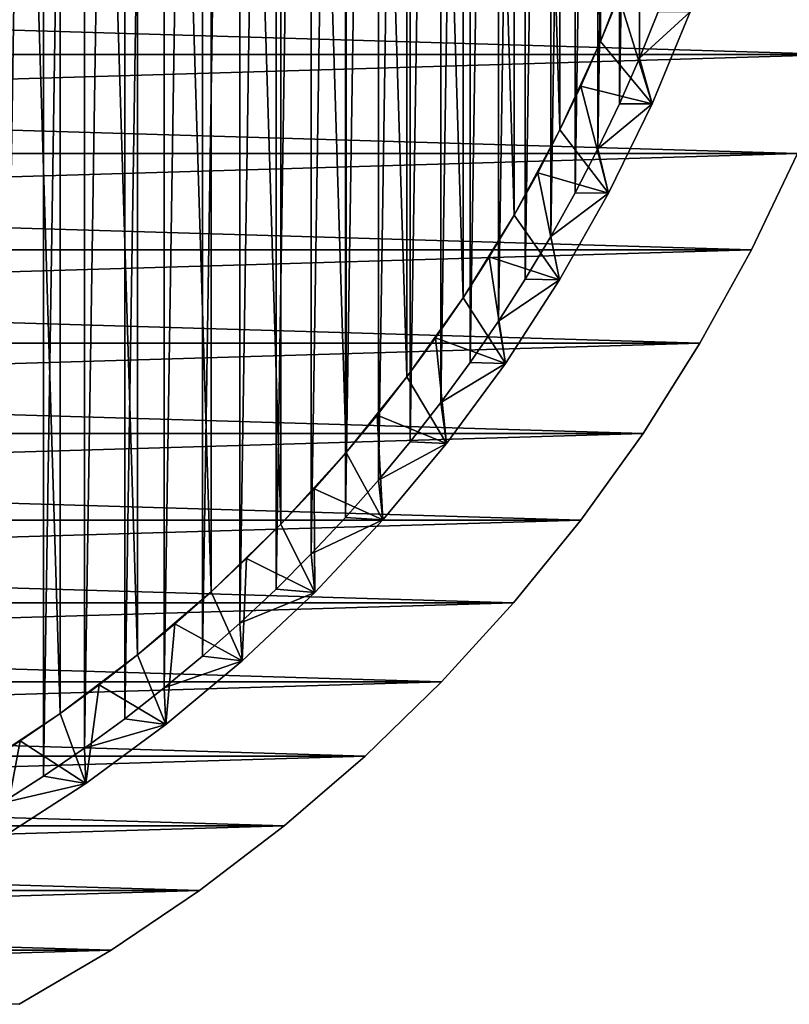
# Model space of a CAD drawing. Header units: millimetres. Extents: x -20 to 891, y -20 to 307.
# Tile 3 of 113: x 10 to 18, y -18 to -7. Entities that reach past the tile are written whole.
import ezdxf

# ---------------------------------------------------------------- set-up
doc = ezdxf.new("R2010")
doc.units = ezdxf.units.MM
doc.header["$LTSCALE"] = 41.718519
for name, color, linetype in [('1', 7, 'CONTINUOUS'), ('10', 7, 'CONTINUOUS'), ('11', 7, 'CONTINUOUS'), ('12', 7, 'CONTINUOUS'), ('14', 7, 'CONTINUOUS'), ('3', 7, 'CONTINUOUS'), ('4', 7, 'CONTINUOUS'), ('5', 7, 'CONTINUOUS'), ('6', 7, 'CONTINUOUS')]:
    doc.layers.add(name, color=color, linetype=linetype)

msp = doc.modelspace()

# ---------------------------------------------------------------- linework, layer by layer
at = {"layer": '1', "linetype": 'Continuous'}
for points in [[(-18.748, -6.964), (-19.128, -5.841), (19.128, -5.841), (-18.748, -6.964)], [(18.748, -6.964), (-18.748, -6.964), (19.128, -5.841), (18.748, -6.964)], [(-18.303, -8.063), (-18.748, -6.964), (18.748, -6.964), (-18.303, -8.063)], [(18.303, -8.063), (-18.303, -8.063), (18.748, -6.964), (18.303, -8.063)], [(-17.793, -9.133), (-18.303, -8.063), (18.303, -8.063), (-17.793, -9.133)], [(17.793, -9.133), (-17.793, -9.133), (18.303, -8.063), (17.793, -9.133)], [(-17.221, -10.171), (-17.793, -9.133), (17.793, -9.133), (-17.221, -10.171)], [(17.221, -10.171), (-17.221, -10.171), (17.793, -9.133), (17.221, -10.171)], [(-16.588, -11.173), (-17.221, -10.171), (17.221, -10.171), (-16.588, -11.173)], [(16.588, -11.173), (-16.588, -11.173), (17.221, -10.171), (16.588, -11.173)], [(-15.897, -12.136), (-16.588, -11.173), (16.588, -11.173), (-15.897, -12.136)], [(15.897, -12.136), (-15.897, -12.136), (16.588, -11.173), (15.897, -12.136)], [(-15.15, -13.057), (-15.897, -12.136), (15.897, -12.136), (-15.15, -13.057)], [(15.15, -13.057), (-15.15, -13.057), (15.897, -12.136), (15.15, -13.057)], [(-14.35, -13.931), (-15.15, -13.057), (15.15, -13.057), (-14.35, -13.931)], [(14.35, -13.931), (-14.35, -13.931), (15.15, -13.057), (14.35, -13.931)], [(-13.5, -14.757), (-14.35, -13.931), (14.35, -13.931), (-13.5, -14.757)], [(13.499, -14.757), (-13.5, -14.757), (14.35, -13.931), (13.499, -14.757)], [(-12.602, -15.531), (-13.5, -14.757), (13.499, -14.757), (-12.602, -15.531)], [(12.602, -15.531), (-12.602, -15.531), (13.499, -14.757), (12.602, -15.531)], [(-11.659, -16.25), (-12.602, -15.531), (12.602, -15.531), (-11.659, -16.25)], [(11.659, -16.25), (-11.659, -16.25), (12.602, -15.531), (11.659, -16.25)], [(-10.676, -16.912), (-11.659, -16.25), (11.659, -16.25), (-10.676, -16.912)], [(10.676, -16.912), (-10.676, -16.912), (11.659, -16.25), (10.676, -16.912)], [(-9.656, -17.515), (-10.676, -16.912), (10.676, -16.912), (-9.656, -17.515)], [(9.656, -17.515), (-9.656, -17.515), (10.676, -16.912), (9.656, -17.515)]]:
    msp.add_3dface(points, dxfattribs=at)
at = {"layer": '10', "linetype": 'Continuous'}
for points in [[(17.111, -6.489, 1.773), (16.688, -7.511, 1.773), (17.111, -6.49, 1.5), (17.111, -6.489, 1.773)], [(17.111, -6.49, 1.5), (16.688, -7.511, 1.773), (16.688, -7.511, 1.5), (17.111, -6.49, 1.5)], [(16.688, -7.511, 1.773), (16.204, -8.504, 1.773), (16.688, -7.511, 1.5), (16.688, -7.511, 1.773)], [(16.688, -7.511, 1.5), (16.204, -8.504, 1.773), (16.204, -8.505, 1.5), (16.688, -7.511, 1.5)], [(16.204, -8.504, 1.773), (15.661, -9.467, 1.773), (16.204, -8.505, 1.5), (16.204, -8.504, 1.773)], [(16.204, -8.505, 1.5), (15.661, -9.467, 1.773), (15.661, -9.467, 1.5), (16.204, -8.505, 1.5)], [(15.661, -9.467, 1.773), (15.061, -10.396, 1.773), (15.661, -9.467, 1.5), (15.661, -9.467, 1.773)], [(15.661, -9.467, 1.5), (15.061, -10.396, 1.773), (15.061, -10.396, 1.5), (15.661, -9.467, 1.5)], [(15.061, -10.396, 1.773), (14.405, -11.286, 1.773), (15.061, -10.396, 1.5), (15.061, -10.396, 1.773)], [(15.061, -10.396, 1.5), (14.405, -11.286, 1.773), (14.405, -11.286, 1.5), (15.061, -10.396, 1.5)], [(14.405, -11.286, 1.773), (13.698, -12.135, 1.773), (14.405, -11.286, 1.5), (14.405, -11.286, 1.773)], [(14.405, -11.286, 1.5), (13.698, -12.135, 1.773), (13.698, -12.135, 1.5), (14.405, -11.286, 1.5)], [(13.698, -12.135, 1.773), (12.94, -12.94, 1.773), (13.698, -12.135, 1.5), (13.698, -12.135, 1.773)], [(13.698, -12.135, 1.5), (12.94, -12.94, 1.773), (12.94, -12.94, 1.5), (13.698, -12.135, 1.5)], [(12.94, -12.94, 1.773), (12.135, -13.698, 1.773), (12.94, -12.94, 1.5), (12.94, -12.94, 1.773)], [(12.94, -12.94, 1.5), (12.135, -13.698, 1.773), (12.135, -13.698, 1.5), (12.94, -12.94, 1.5)], [(12.135, -13.698, 1.773), (11.286, -14.405, 1.773), (12.135, -13.698, 1.5), (12.135, -13.698, 1.773)], [(12.135, -13.698, 1.5), (11.286, -14.405, 1.773), (11.286, -14.406, 1.5), (12.135, -13.698, 1.5)], [(11.286, -14.406, 1.5), (10.396, -15.061, 1.773), (10.395, -15.061, 1.5), (11.286, -14.406, 1.5)], [(11.286, -14.405, 1.773), (10.396, -15.061, 1.773), (11.286, -14.406, 1.5), (11.286, -14.405, 1.773)], [(10.396, -15.061, 1.773), (9.467, -15.661, 1.773), (10.395, -15.061, 1.5), (10.396, -15.061, 1.773)], [(10.395, -15.061, 1.5), (9.467, -15.661, 1.773), (9.467, -15.661, 1.5), (10.395, -15.061, 1.5)]]:
    msp.add_3dface(points, dxfattribs=at)
at = {"layer": '11', "linetype": 'Continuous'}
for points in [[(16.688, -7.511, 1.773), (17.111, -6.489, 1.773), (16.55, -7.005, 3), (16.688, -7.511, 1.773)], [(16.55, -7.005, 3), (17.111, -6.489, 1.773), (16.758, -6.492, 3), (16.55, -7.005, 3)], [(16.326, -7.511, 3), (16.688, -7.511, 1.773), (16.55, -7.005, 3), (16.326, -7.511, 3)], [(16.204, -8.504, 1.773), (16.688, -7.511, 1.773), (16.087, -8.011, 3), (16.204, -8.504, 1.773)], [(16.087, -8.011, 3), (16.688, -7.511, 1.773), (16.326, -7.511, 3), (16.087, -8.011, 3)], [(15.833, -8.502, 3), (16.204, -8.504, 1.773), (16.087, -8.011, 3), (15.833, -8.502, 3)], [(15.564, -8.986, 3), (16.204, -8.504, 1.773), (15.833, -8.502, 3), (15.564, -8.986, 3)], [(15.661, -9.467, 1.773), (16.204, -8.504, 1.773), (15.564, -8.986, 3), (15.661, -9.467, 1.773)], [(15.279, -9.461, 3), (15.661, -9.467, 1.773), (15.564, -8.986, 3), (15.279, -9.461, 3)], [(14.981, -9.927, 3), (15.661, -9.467, 1.773), (15.279, -9.461, 3), (14.981, -9.927, 3)], [(15.061, -10.396, 1.773), (15.661, -9.467, 1.773), (14.981, -9.927, 3), (15.061, -10.396, 1.773)], [(14.668, -10.384, 3), (15.061, -10.396, 1.773), (14.981, -9.927, 3), (14.668, -10.384, 3)], [(14.341, -10.83, 3), (15.061, -10.396, 1.773), (14.668, -10.384, 3), (14.341, -10.83, 3)], [(14.405, -11.286, 1.773), (15.061, -10.396, 1.773), (14.341, -10.83, 3), (14.405, -11.286, 1.773)], [(14.001, -11.267, 3), (14.405, -11.286, 1.773), (14.341, -10.83, 3), (14.001, -11.267, 3)], [(13.647, -11.693, 3), (14.405, -11.286, 1.773), (14.001, -11.267, 3), (13.647, -11.693, 3)], [(13.698, -12.135, 1.773), (14.405, -11.286, 1.773), (13.647, -11.693, 3), (13.698, -12.135, 1.773)], [(13.281, -12.107, 3), (13.698, -12.135, 1.773), (13.647, -11.693, 3), (13.281, -12.107, 3)], [(12.902, -12.511, 3), (13.698, -12.135, 1.773), (13.281, -12.107, 3), (12.902, -12.511, 3)], [(12.94, -12.94, 1.773), (13.698, -12.135, 1.773), (12.902, -12.511, 3), (12.94, -12.94, 1.773)], [(12.51, -12.902, 3), (12.94, -12.94, 1.773), (12.902, -12.511, 3), (12.51, -12.902, 3)], [(12.107, -13.281, 3), (12.94, -12.94, 1.773), (12.51, -12.902, 3), (12.107, -13.281, 3)], [(12.135, -13.698, 1.773), (12.94, -12.94, 1.773), (12.107, -13.281, 3), (12.135, -13.698, 1.773)], [(11.692, -13.648, 3), (12.135, -13.698, 1.773), (12.107, -13.281, 3), (11.692, -13.648, 3)], [(11.266, -14.001, 3), (12.135, -13.698, 1.773), (11.692, -13.648, 3), (11.266, -14.001, 3)], [(11.286, -14.405, 1.773), (12.135, -13.698, 1.773), (11.266, -14.001, 3), (11.286, -14.405, 1.773)], [(10.83, -14.342, 3), (11.286, -14.405, 1.773), (11.266, -14.001, 3), (10.83, -14.342, 3)], [(10.383, -14.668, 3), (11.286, -14.405, 1.773), (10.83, -14.342, 3), (10.383, -14.668, 3)], [(10.396, -15.061, 1.773), (11.286, -14.405, 1.773), (10.383, -14.668, 3), (10.396, -15.061, 1.773)], [(9.927, -14.981, 3), (10.396, -15.061, 1.773), (10.383, -14.668, 3), (9.927, -14.981, 3)], [(9.46, -15.28, 3), (10.396, -15.061, 1.773), (9.927, -14.981, 3), (9.46, -15.28, 3)], [(9.467, -15.661, 1.773), (10.396, -15.061, 1.773), (9.46, -15.28, 3), (9.467, -15.661, 1.773)]]:
    msp.add_3dface(points, dxfattribs=at)
at = {"layer": '12', "linetype": 'Continuous'}
for points in [[(9.46, 15.28, 3), (9.46, -15.28, 3), (9.926, 14.981, 3), (9.46, 15.28, 3)], [(9.46, -15.28, 3), (9.927, -14.981, 3), (9.926, 14.981, 3), (9.46, -15.28, 3)], [(9.926, 14.981, 3), (9.927, -14.981, 3), (10.383, 14.668, 3), (9.926, 14.981, 3)], [(9.927, -14.981, 3), (10.383, -14.668, 3), (10.383, 14.668, 3), (9.927, -14.981, 3)], [(10.383, 14.668, 3), (10.383, -14.668, 3), (10.83, 14.342, 3), (10.383, 14.668, 3)], [(10.383, -14.668, 3), (10.83, -14.342, 3), (10.83, 14.342, 3), (10.383, -14.668, 3)], [(10.83, 14.342, 3), (10.83, -14.342, 3), (11.266, 14.001, 3), (10.83, 14.342, 3)], [(10.83, -14.342, 3), (11.266, -14.001, 3), (11.266, 14.001, 3), (10.83, -14.342, 3)], [(11.266, 14.001, 3), (11.266, -14.001, 3), (11.692, 13.648, 3), (11.266, 14.001, 3)], [(11.266, -14.001, 3), (11.692, -13.648, 3), (11.692, 13.648, 3), (11.266, -14.001, 3)], [(11.692, 13.648, 3), (11.692, -13.648, 3), (12.107, 13.281, 3), (11.692, 13.648, 3)], [(11.692, -13.648, 3), (12.107, -13.281, 3), (12.107, 13.281, 3), (11.692, -13.648, 3)], [(12.107, 13.281, 3), (12.107, -13.281, 3), (12.51, 12.902, 3), (12.107, 13.281, 3)], [(12.107, -13.281, 3), (12.51, -12.902, 3), (12.51, 12.902, 3), (12.107, -13.281, 3)], [(12.51, 12.902, 3), (12.51, -12.902, 3), (12.902, 12.511, 3), (12.51, 12.902, 3)], [(12.51, -12.902, 3), (12.902, -12.511, 3), (12.902, 12.511, 3), (12.51, -12.902, 3)], [(12.902, 12.511, 3), (12.902, -12.511, 3), (13.281, 12.107, 3), (12.902, 12.511, 3)], [(12.902, -12.511, 3), (13.281, -12.107, 3), (13.281, 12.107, 3), (12.902, -12.511, 3)], [(13.281, 12.107, 3), (13.281, -12.107, 3), (13.647, 11.693, 3), (13.281, 12.107, 3)], [(13.281, -12.107, 3), (13.647, -11.693, 3), (13.647, 11.693, 3), (13.281, -12.107, 3)], [(13.647, 11.693, 3), (13.647, -11.693, 3), (14.001, 11.267, 3), (13.647, 11.693, 3)], [(13.647, -11.693, 3), (14.001, -11.267, 3), (14.001, 11.267, 3), (13.647, -11.693, 3)], [(14.001, 11.267, 3), (14.001, -11.267, 3), (14.341, 10.83, 3), (14.001, 11.267, 3)], [(14.001, -11.267, 3), (14.341, -10.83, 3), (14.341, 10.83, 3), (14.001, -11.267, 3)], [(14.341, 10.83, 3), (14.341, -10.83, 3), (14.668, 10.384, 3), (14.341, 10.83, 3)], [(14.341, -10.83, 3), (14.668, -10.384, 3), (14.668, 10.384, 3), (14.341, -10.83, 3)], [(14.668, 10.384, 3), (14.668, -10.384, 3), (14.981, 9.927, 3), (14.668, 10.384, 3)], [(14.668, -10.384, 3), (14.981, -9.927, 3), (14.981, 9.927, 3), (14.668, -10.384, 3)], [(14.981, 9.927, 3), (14.981, -9.927, 3), (15.279, 9.461, 3), (14.981, 9.927, 3)], [(14.981, -9.927, 3), (15.279, -9.461, 3), (15.279, 9.461, 3), (14.981, -9.927, 3)], [(15.279, 9.461, 3), (15.279, -9.461, 3), (15.563, 8.986, 3), (15.279, 9.461, 3)], [(15.279, -9.461, 3), (15.564, -8.986, 3), (15.563, 8.986, 3), (15.279, -9.461, 3)], [(15.563, 8.986, 3), (15.564, -8.986, 3), (15.833, 8.502, 3), (15.563, 8.986, 3)], [(15.564, -8.986, 3), (15.833, -8.502, 3), (15.833, 8.502, 3), (15.564, -8.986, 3)], [(15.833, 8.502, 3), (15.833, -8.502, 3), (16.087, 8.011, 3), (15.833, 8.502, 3)], [(15.833, -8.502, 3), (16.087, -8.011, 3), (16.087, 8.011, 3), (15.833, -8.502, 3)], [(16.087, 8.011, 3), (16.087, -8.011, 3), (16.326, 7.511, 3), (16.087, 8.011, 3)], [(16.087, -8.011, 3), (16.326, -7.511, 3), (16.326, 7.511, 3), (16.087, -8.011, 3)], [(16.326, 7.511, 3), (16.326, -7.511, 3), (16.55, 7.005, 3), (16.326, 7.511, 3)], [(16.326, -7.511, 3), (16.55, -7.005, 3), (16.55, 7.005, 3), (16.326, -7.511, 3)], [(16.55, -7.005, 3), (16.758, -6.492, 3), (16.55, 7.005, 3), (16.55, -7.005, 3)]]:
    msp.add_3dface(points, dxfattribs=at)
at = {"layer": '14', "linetype": 'Continuous'}
for points in [[(16.116, -6.821, 1.038), (16.318, -6.322, 1.038), (16.688, -7.511, 1.5), (16.116, -6.821, 1.038)], [(16.318, -6.322, 1.038), (17.111, -6.49, 1.5), (16.688, -7.511, 1.5), (16.318, -6.322, 1.038)], [(15.898, -7.315, 1.038), (16.116, -6.821, 1.038), (16.688, -7.511, 1.5), (15.898, -7.315, 1.038)], [(15.665, -7.801, 1.038), (15.898, -7.315, 1.038), (16.204, -8.505, 1.5), (15.665, -7.801, 1.038)], [(15.898, -7.315, 1.038), (16.688, -7.511, 1.5), (16.204, -8.505, 1.5), (15.898, -7.315, 1.038)], [(15.418, -8.279, 1.038), (15.665, -7.801, 1.038), (16.204, -8.505, 1.5), (15.418, -8.279, 1.038)], [(15.155, -8.75, 1.038), (15.418, -8.279, 1.038), (15.661, -9.467, 1.5), (15.155, -8.75, 1.038)], [(15.418, -8.279, 1.038), (16.204, -8.505, 1.5), (15.661, -9.467, 1.5), (15.418, -8.279, 1.038)], [(14.879, -9.213, 1.038), (15.155, -8.75, 1.038), (15.661, -9.467, 1.5), (14.879, -9.213, 1.038)], [(14.588, -9.666, 1.038), (14.879, -9.213, 1.038), (15.061, -10.396, 1.5), (14.588, -9.666, 1.038)], [(14.879, -9.213, 1.038), (15.661, -9.467, 1.5), (15.061, -10.396, 1.5), (14.879, -9.213, 1.038)], [(14.283, -10.111, 1.038), (14.588, -9.666, 1.038), (15.061, -10.396, 1.5), (14.283, -10.111, 1.038)], [(13.965, -10.546, 1.038), (14.283, -10.111, 1.038), (14.405, -11.286, 1.5), (13.965, -10.546, 1.038)], [(14.283, -10.111, 1.038), (15.061, -10.396, 1.5), (14.405, -11.286, 1.5), (14.283, -10.111, 1.038)], [(13.634, -10.971, 1.038), (13.965, -10.546, 1.038), (14.405, -11.286, 1.5), (13.634, -10.971, 1.038)], [(13.29, -11.386, 1.038), (13.634, -10.971, 1.038), (13.698, -12.135, 1.5), (13.29, -11.386, 1.038)], [(13.634, -10.971, 1.038), (14.405, -11.286, 1.5), (13.698, -12.135, 1.5), (13.634, -10.971, 1.038)], [(12.933, -11.79, 1.038), (13.29, -11.386, 1.038), (13.698, -12.135, 1.5), (12.933, -11.79, 1.038)], [(12.563, -12.182, 1.038), (12.933, -11.79, 1.038), (12.94, -12.94, 1.5), (12.563, -12.182, 1.038)], [(12.933, -11.79, 1.038), (13.698, -12.135, 1.5), (12.94, -12.94, 1.5), (12.933, -11.79, 1.038)], [(12.182, -12.563, 1.038), (12.563, -12.182, 1.038), (12.94, -12.94, 1.5), (12.182, -12.563, 1.038)], [(11.79, -12.933, 1.038), (12.182, -12.563, 1.038), (12.135, -13.698, 1.5), (11.79, -12.933, 1.038)], [(12.182, -12.563, 1.038), (12.94, -12.94, 1.5), (12.135, -13.698, 1.5), (12.182, -12.563, 1.038)], [(11.386, -13.29, 1.038), (11.79, -12.933, 1.038), (12.135, -13.698, 1.5), (11.386, -13.29, 1.038)], [(10.971, -13.634, 1.038), (11.386, -13.29, 1.038), (11.286, -14.406, 1.5), (10.971, -13.634, 1.038)], [(11.386, -13.29, 1.038), (12.135, -13.698, 1.5), (11.286, -14.406, 1.5), (11.386, -13.29, 1.038)], [(10.546, -13.965, 1.038), (10.971, -13.634, 1.038), (11.286, -14.406, 1.5), (10.546, -13.965, 1.038)], [(10.111, -14.283, 1.038), (10.546, -13.965, 1.038), (10.395, -15.061, 1.5), (10.111, -14.283, 1.038)], [(10.546, -13.965, 1.038), (11.286, -14.406, 1.5), (10.395, -15.061, 1.5), (10.546, -13.965, 1.038)], [(9.666, -14.588, 1.038), (10.111, -14.283, 1.038), (10.395, -15.061, 1.5), (9.666, -14.588, 1.038)], [(9.212, -14.879, 1.038), (9.666, -14.588, 1.038), (9.467, -15.661, 1.5), (9.212, -14.879, 1.038)], [(9.666, -14.588, 1.038), (10.395, -15.061, 1.5), (9.467, -15.661, 1.5), (9.666, -14.588, 1.038)]]:
    msp.add_3dface(points, dxfattribs=at)
at = {"layer": '3', "linetype": 'Continuous'}
for points in [[(17.793, -9.133), (18.303, -8.063), (17.793, -9.133, 65), (17.793, -9.133)], [(17.793, -9.133, 65), (18.303, -8.063), (18.303, -8.063, 65), (17.793, -9.133, 65)], [(17.221, -10.171), (17.793, -9.133), (17.221, -10.171, 65), (17.221, -10.171)], [(17.221, -10.171, 65), (17.793, -9.133), (17.793, -9.133, 65), (17.221, -10.171, 65)], [(16.588, -11.173), (17.221, -10.171), (16.588, -11.173, 65), (16.588, -11.173)], [(16.588, -11.173, 65), (17.221, -10.171), (17.221, -10.171, 65), (16.588, -11.173, 65)], [(15.897, -12.136), (16.588, -11.173), (15.897, -12.136, 65), (15.897, -12.136)], [(15.897, -12.136, 65), (16.588, -11.173), (16.588, -11.173, 65), (15.897, -12.136, 65)], [(15.15, -13.057), (15.897, -12.136), (15.15, -13.057, 65), (15.15, -13.057)], [(15.15, -13.057, 65), (15.897, -12.136), (15.897, -12.136, 65), (15.15, -13.057, 65)], [(14.35, -13.931), (15.15, -13.057), (14.35, -13.931, 65), (14.35, -13.931)], [(14.35, -13.931, 65), (15.15, -13.057), (15.15, -13.057, 65), (14.35, -13.931, 65)], [(13.499, -14.757), (14.35, -13.931), (13.5, -14.757, 65), (13.499, -14.757)], [(13.5, -14.757, 65), (14.35, -13.931), (14.35, -13.931, 65), (13.5, -14.757, 65)], [(12.602, -15.531), (13.499, -14.757), (12.602, -15.531, 65), (12.602, -15.531)], [(12.602, -15.531, 65), (13.499, -14.757), (13.5, -14.757, 65), (12.602, -15.531, 65)], [(11.659, -16.25), (12.602, -15.531), (11.659, -16.25, 65), (11.659, -16.25)], [(11.659, -16.25, 65), (12.602, -15.531), (12.602, -15.531, 65), (11.659, -16.25, 65)], [(10.676, -16.912), (11.659, -16.25), (10.676, -16.912, 65), (10.676, -16.912)], [(10.676, -16.912, 65), (11.659, -16.25), (11.659, -16.25, 65), (10.676, -16.912, 65)], [(9.656, -17.515), (10.676, -16.912), (9.656, -17.515, 65), (9.656, -17.515)], [(9.656, -17.515, 65), (10.676, -16.912), (10.676, -16.912, 65), (9.656, -17.515, 65)]]:
    msp.add_3dface(points, dxfattribs=at)
at = {"layer": '4', "linetype": 'Continuous'}
for points in [[(-19.128, -5.841, 65), (-18.748, -6.964, 65), (18.748, -6.964, 65), (-19.128, -5.841, 65)], [(-19.128, -5.841, 65), (18.748, -6.964, 65), (19.128, -5.841, 65), (-19.128, -5.841, 65)], [(-18.748, -6.964, 65), (-18.303, -8.063, 65), (18.303, -8.063, 65), (-18.748, -6.964, 65)], [(-18.748, -6.964, 65), (18.303, -8.063, 65), (18.748, -6.964, 65), (-18.748, -6.964, 65)], [(-18.303, -8.063, 65), (-17.793, -9.133, 65), (17.793, -9.133, 65), (-18.303, -8.063, 65)], [(-18.303, -8.063, 65), (17.793, -9.133, 65), (18.303, -8.063, 65), (-18.303, -8.063, 65)], [(-17.793, -9.133, 65), (-17.221, -10.171, 65), (17.221, -10.171, 65), (-17.793, -9.133, 65)], [(-17.793, -9.133, 65), (17.221, -10.171, 65), (17.793, -9.133, 65), (-17.793, -9.133, 65)], [(-17.221, -10.171, 65), (-16.588, -11.173, 65), (16.588, -11.173, 65), (-17.221, -10.171, 65)], [(-17.221, -10.171, 65), (16.588, -11.173, 65), (17.221, -10.171, 65), (-17.221, -10.171, 65)], [(-16.588, -11.173, 65), (-15.897, -12.136, 65), (15.897, -12.136, 65), (-16.588, -11.173, 65)], [(-16.588, -11.173, 65), (15.897, -12.136, 65), (16.588, -11.173, 65), (-16.588, -11.173, 65)], [(-15.897, -12.136, 65), (-15.15, -13.057, 65), (15.15, -13.057, 65), (-15.897, -12.136, 65)], [(-15.897, -12.136, 65), (15.15, -13.057, 65), (15.897, -12.136, 65), (-15.897, -12.136, 65)], [(-15.15, -13.057, 65), (-14.35, -13.931, 65), (14.35, -13.931, 65), (-15.15, -13.057, 65)], [(-15.15, -13.057, 65), (14.35, -13.931, 65), (15.15, -13.057, 65), (-15.15, -13.057, 65)], [(-14.35, -13.931, 65), (-13.499, -14.757, 65), (13.5, -14.757, 65), (-14.35, -13.931, 65)], [(-14.35, -13.931, 65), (13.5, -14.757, 65), (14.35, -13.931, 65), (-14.35, -13.931, 65)], [(-13.499, -14.757, 65), (-12.602, -15.531, 65), (12.602, -15.531, 65), (-13.499, -14.757, 65)], [(-13.499, -14.757, 65), (12.602, -15.531, 65), (13.5, -14.757, 65), (-13.499, -14.757, 65)], [(-12.602, -15.531, 65), (-11.659, -16.25, 65), (11.659, -16.25, 65), (-12.602, -15.531, 65)], [(-12.602, -15.531, 65), (11.659, -16.25, 65), (12.602, -15.531, 65), (-12.602, -15.531, 65)], [(-11.659, -16.25, 65), (-10.676, -16.912, 65), (10.676, -16.912, 65), (-11.659, -16.25, 65)], [(-11.659, -16.25, 65), (10.676, -16.912, 65), (11.659, -16.25, 65), (-11.659, -16.25, 65)], [(-10.676, -16.912, 65), (9.656, -17.515, 65), (10.676, -16.912, 65), (-10.676, -16.912, 65)]]:
    msp.add_3dface(points, dxfattribs=at)
at = {"layer": '5', "linetype": 'Continuous'}
for points in [[(10.111, -14.283), (9.213, -14.879), (9.213, 14.879), (10.111, -14.283)], [(10.111, 14.283), (10.111, -14.283), (9.213, 14.879), (10.111, 14.283)], [(10.971, -13.634), (10.111, -14.283), (10.111, 14.283), (10.971, -13.634)], [(10.971, 13.634), (10.971, -13.634), (10.111, 14.283), (10.971, 13.634)], [(11.79, -12.933), (10.971, -13.634), (10.971, 13.634), (11.79, -12.933)], [(11.79, 12.933), (11.79, -12.933), (10.971, 13.634), (11.79, 12.933)], [(12.563, -12.182), (11.79, -12.933), (11.79, 12.933), (12.563, -12.182)], [(12.564, 12.182), (12.563, -12.182), (11.79, 12.933), (12.564, 12.182)], [(13.29, -11.386), (12.563, -12.182), (12.564, 12.182), (13.29, -11.386)], [(13.29, 11.386), (13.29, -11.386), (12.564, 12.182), (13.29, 11.386)], [(13.965, -10.546), (13.29, -11.386), (13.29, 11.386), (13.965, -10.546)], [(13.965, 10.546), (13.965, -10.546), (13.29, 11.386), (13.965, 10.546)], [(14.588, -9.666), (13.965, -10.546), (13.965, 10.546), (14.588, -9.666)], [(14.588, 9.666), (14.588, -9.666), (13.965, 10.546), (14.588, 9.666)], [(15.155, -8.75), (14.588, -9.666), (14.588, 9.666), (15.155, -8.75)], [(15.156, 8.75), (15.155, -8.75), (14.588, 9.666), (15.156, 8.75)], [(15.665, -7.8), (15.155, -8.75), (15.156, 8.75), (15.665, -7.8)], [(15.665, 7.8), (15.665, -7.8), (15.156, 8.75), (15.665, 7.8)], [(16.116, -6.821), (15.665, -7.8), (15.665, 7.8), (16.116, -6.821)], [(16.116, 6.821), (16.116, -6.821), (15.665, 7.8), (16.116, 6.821)], [(16.505, -5.816), (16.116, -6.821), (16.116, 6.821), (16.505, -5.816)]]:
    msp.add_3dface(points, dxfattribs=at)
at = {"layer": '6', "linetype": 'Continuous'}
for points in [[(16.116, -6.821), (16.505, -5.816), (16.318, -6.322, 1.038), (16.116, -6.821)], [(16.116, -6.821, 1.038), (16.116, -6.821), (16.318, -6.322, 1.038), (16.116, -6.821, 1.038)], [(15.665, -7.8), (16.116, -6.821), (15.898, -7.315, 1.038), (15.665, -7.8)], [(15.898, -7.315, 1.038), (16.116, -6.821), (16.116, -6.821, 1.038), (15.898, -7.315, 1.038)], [(15.665, -7.801, 1.038), (15.665, -7.8), (15.898, -7.315, 1.038), (15.665, -7.801, 1.038)], [(15.155, -8.75), (15.665, -7.8), (15.155, -8.75, 1.038), (15.155, -8.75)], [(15.155, -8.75, 1.038), (15.665, -7.8), (15.418, -8.279, 1.038), (15.155, -8.75, 1.038)], [(15.418, -8.279, 1.038), (15.665, -7.8), (15.665, -7.801, 1.038), (15.418, -8.279, 1.038)], [(14.588, -9.666), (15.155, -8.75), (14.879, -9.213, 1.038), (14.588, -9.666)], [(14.879, -9.213, 1.038), (15.155, -8.75), (15.155, -8.75, 1.038), (14.879, -9.213, 1.038)], [(14.588, -9.666, 1.038), (14.588, -9.666), (14.879, -9.213, 1.038), (14.588, -9.666, 1.038)], [(13.965, -10.546), (14.588, -9.666), (14.283, -10.111, 1.038), (13.965, -10.546)], [(14.283, -10.111, 1.038), (14.588, -9.666), (14.588, -9.666, 1.038), (14.283, -10.111, 1.038)], [(13.965, -10.546, 1.038), (13.965, -10.546), (14.283, -10.111, 1.038), (13.965, -10.546, 1.038)], [(13.29, -11.386), (13.965, -10.546), (13.634, -10.971, 1.038), (13.29, -11.386)], [(13.634, -10.971, 1.038), (13.965, -10.546), (13.965, -10.546, 1.038), (13.634, -10.971, 1.038)], [(13.29, -11.386, 1.038), (13.29, -11.386), (13.634, -10.971, 1.038), (13.29, -11.386, 1.038)], [(12.563, -12.182), (13.29, -11.386), (12.563, -12.182, 1.038), (12.563, -12.182)], [(12.563, -12.182, 1.038), (13.29, -11.386), (12.933, -11.79, 1.038), (12.563, -12.182, 1.038)], [(12.933, -11.79, 1.038), (13.29, -11.386), (13.29, -11.386, 1.038), (12.933, -11.79, 1.038)], [(11.79, -12.933), (12.563, -12.182), (11.79, -12.933, 1.038), (11.79, -12.933)], [(11.79, -12.933, 1.038), (12.563, -12.182), (12.182, -12.563, 1.038), (11.79, -12.933, 1.038)], [(12.182, -12.563, 1.038), (12.563, -12.182), (12.563, -12.182, 1.038), (12.182, -12.563, 1.038)], [(10.971, -13.634), (11.79, -12.933), (10.971, -13.634, 1.038), (10.971, -13.634)], [(10.971, -13.634, 1.038), (11.79, -12.933), (11.386, -13.29, 1.038), (10.971, -13.634, 1.038)], [(11.386, -13.29, 1.038), (11.79, -12.933), (11.79, -12.933, 1.038), (11.386, -13.29, 1.038)], [(10.111, -14.283), (10.971, -13.634), (10.546, -13.965, 1.038), (10.111, -14.283)], [(10.546, -13.965, 1.038), (10.971, -13.634), (10.971, -13.634, 1.038), (10.546, -13.965, 1.038)], [(10.111, -14.283, 1.038), (10.111, -14.283), (10.546, -13.965, 1.038), (10.111, -14.283, 1.038)], [(9.213, -14.879), (10.111, -14.283), (9.666, -14.588, 1.038), (9.213, -14.879)], [(9.666, -14.588, 1.038), (10.111, -14.283), (10.111, -14.283, 1.038), (9.666, -14.588, 1.038)], [(9.212, -14.879, 1.038), (9.213, -14.879), (9.666, -14.588, 1.038), (9.212, -14.879, 1.038)]]:
    msp.add_3dface(points, dxfattribs=at)

doc.saveas('drawing.dxf')
